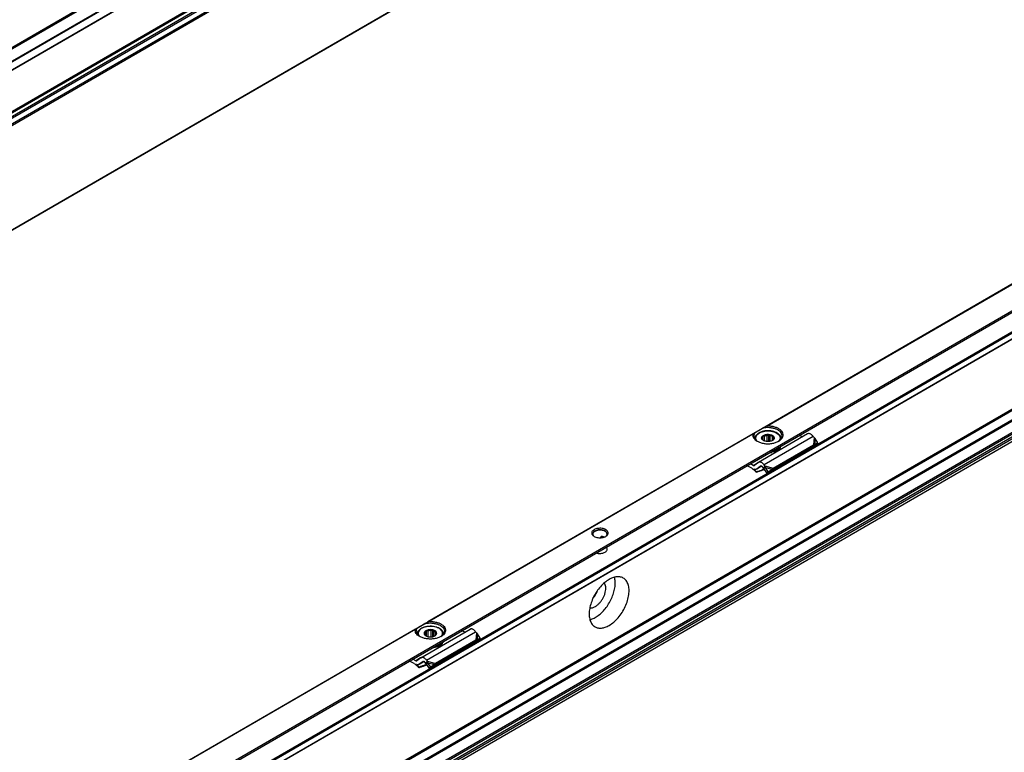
# Model space of a CAD drawing. Header units: millimetres. Extents: x -746 to 1006, y -92 to 517.
# Tile 25 of 59: x -210 to -134, y -29 to 27. Entities that reach past the tile are written whole.
import ezdxf

# ---------------------------------------------------------------- set-up
doc = ezdxf.new("R2010")
doc.units = ezdxf.units.MM

# ---------------------------------------------------------------- blocks, each defined once
blk = doc.blocks.new('REGLA_SV2-620-T__31', base_point=(-976.44, -160.07))
at = {"color": 7, "linetype": 'Continuous'}
for p, q in [((-471.57, 161.68), (-965.46, -124.18)), ((-453.78, 135.01), (-962.19, -159.25)), ((-675.3, 45.81), (-545.72, 120.81))]:
    blk.add_line(p, q, dxfattribs=at)
at = {"color": 3, "linetype": 'Continuous'}
for p, q in [((-471.61, 161.59), (-965.22, -124.1)), ((-455.86, 160.05), (-964.27, -134.21)), ((-964.08, -134.47), (-455.67, 159.79)), ((-962.34, -134.75), (-453.93, 159.51)), ((-962.15, -135.01), (-453.74, 159.25)), ((-463.05, 156.71), (-957.08, -129.22)), ((-463.4, 156.84), (-957.01, -128.85)), ((-453.74, 135.1), (-962.15, -159.15)), ((-675.24, 45.71), (-545.64, 120.72))]:
    blk.add_line(p, q, dxfattribs=at)
blk = doc.blocks.new('SOPORTE_SV2-T__32', base_point=(-984.07, -154.91))
at = {"color": 3, "linetype": 'Continuous'}
blk.add_line((-683.2, 44.46), (-541.78, 126.31), dxfattribs=at)
at = {"color": 7, "linetype": 'Continuous'}
blk.add_line((-685.32, 42.85), (-546.12, 123.43), dxfattribs=at)
blk = doc.blocks.new('REGLA_SV2-620-T__34', base_point=(-984.07, -179.83))
for name, p in [('SOPORTE_SV2-T__32', (-984.07, -154.91)), ('REGLA_SV2-620-T__31', (-976.44, -160.07))]:
    blk.add_blockref(name, p)
blk = doc.blocks.new('Iso3', base_point=(-912.3, -115.5))
blk.add_blockref('REGLA_SV2-620-T__34', (-984.07, -179.83))
blk = doc.blocks.new('SOPORTE_SV2-T__53', base_point=(-754.21, -216))
at = {"color": 7, "linetype": 'Continuous'}
for p, q in [((-241.52, 112.16), (-754.17, -184.55)), ((-747.05, -187), (-236.44, 108.53)), ((-736.58, -187.02), (-245.14, 97.41)), ((-244.04, 74.35), (-735.48, -210.08)), ((-459.35, -15.28), (-459.35, -15.35)), ((-447.22, -14.19), (-458.54, -20.74)), ((-457.63, -15.49), (-457.63, -15.35)), ((-457.54, -15.57), (-457.54, -14.94)), ((-457.49, -15.62), (-457.49, -14.61)), ((-457.15, -15.82), (-457.15, -14.65)), ((-456.49, -15.95), (-456.49, -14.49)), ((-456.15, -15.95), (-456.15, -14.3)), ((-455.86, -15.91), (-455.86, -14.54)), ((-455.3, -15.7), (-455.3, -14.8)), ((-455.06, -15.35), (-455.06, -15.14)), ((-453.35, -15.28), (-453.35, -15.35)), ((-448.41, -14.88), (-449.08, -14.54)), ((-445.72, -15.02), (-445.92, -14.76)), ((-444.84, -16.27), (-445.46, -15.25)), ((-455.54, -22.57), (-446.23, -17.18)), ((-455.18, -22.08), (-445.86, -16.69)), ((-446.19, -17.13), (-446.23, -17.18)), ((-446.08, -16.98), (-446.19, -17.13)), ((-446.09, -17.02), (-445.44, -16.67)), ((-445.86, -16.69), (-446.08, -16.98)), ((-445.94, -16.9), (-445.99, -16.94)), ((-445.58, -16.66), (-445.94, -16.9)), ((-445.58, -16.66), (-444.84, -16.27)), ((-444.84, -16.27), (-445.44, -16.67)), ((-455.45, -18.28), (-455.45, -18.45)), ((-454.98, -18.18), (-454.98, -18.34)), ((-460.09, -22.06), (-461.15, -21.53)), ((-459.72, -21.43), (-460.39, -21.09)), ((-458.58, -20.77), (-459.48, -21.43)), ((-457.81, -21.62), (-458.99, -22.31)), ((-458.05, -21.62), (-458.94, -22.28)), ((-457.09, -22.4), (-457.75, -22.61)), ((-457.7, -22.49), (-457.73, -22.56)), ((-457.7, -22.49), (-457.15, -22.32)), ((-457.4, -22.05), (-457.6, -21.8)), ((-457.25, -21.86), (-457.4, -22.05)), ((-457.13, -22.04), (-457.26, -22.14)), ((-456.62, -23.14), (-457.26, -22.14)), ((-457.03, -21.57), (-457.25, -21.86)), ((-457.03, -21.57), (-457.24, -21.31)), ((-456.92, -21.89), (-457.13, -22.04)), ((-456.28, -22.89), (-456.92, -21.89)), ((-456.62, -23.14), (-455.7, -22.57)), ((-456.28, -22.89), (-455.36, -22.32)), ((-455.36, -22.32), (-455.7, -22.57)), ((-455.4, -22.37), (-455.54, -22.57)), ((-455.18, -22.08), (-455.4, -22.37)), ((-458.95, -22.9), (-459, -23.02)), ((-456.28, -22.89), (-456.62, -23.14)), ((-494.84, -38.13), (-494.84, -37.97)), ((-494.67, -38.11), (-494.3, -37.9)), ((-537.13, -60.3), (-537.13, -60.37)), ((-536.32, -65.76), (-525, -59.21)), ((-535.42, -60.44), (-535.42, -60.18)), ((-535.15, -60.72), (-535.15, -59.8)), ((-535.01, -60.8), (-535.01, -59.48)), ((-534.65, -60.92), (-534.65, -59.57)), ((-533.94, -60.97), (-533.94, -59.52)), ((-533.58, -60.92), (-533.58, -59.37)), ((-533.36, -60.85), (-533.36, -59.65)), ((-532.92, -60.54), (-532.92, -59.98)), ((-531.13, -60.3), (-531.13, -60.37)), ((-526.19, -59.9), (-526.86, -59.56)), ((-523.5, -60.04), (-523.7, -59.78)), ((-522.62, -61.29), (-523.24, -60.27)), ((-524.01, -62.2), (-533.33, -67.59)), ((-523.65, -61.71), (-532.96, -67.1)), ((-531.45, -62.43), (-531.45, -62.6)), ((-531.27, -62.17), (-531.27, -62.33)), ((-523.98, -62.15), (-524.01, -62.2)), ((-523.86, -62), (-523.98, -62.15)), ((-523.22, -61.69), (-523.88, -62.04)), ((-523.65, -61.71), (-523.86, -62)), ((-523.72, -61.92), (-523.77, -61.95)), ((-523.36, -61.68), (-523.72, -61.92)), ((-522.62, -61.29), (-523.36, -61.68)), ((-522.62, -61.29), (-523.22, -61.69)), ((-536.36, -65.79), (-537.26, -66.45)), ((-537.87, -67.08), (-538.93, -66.55)), ((-537.5, -66.45), (-538.17, -66.11)), ((-536.73, -67.92), (-536.78, -68.04)), ((-536.77, -67.32), (-535.59, -66.64)), ((-535.83, -66.63), (-536.73, -67.29)), ((-535.53, -67.63), (-534.88, -67.42)), ((-535.51, -67.58), (-535.48, -67.51)), ((-534.93, -67.33), (-535.48, -67.51)), ((-535.18, -67.07), (-535.38, -66.81)), ((-535.18, -67.07), (-535.03, -66.88)), ((-535.04, -67.16), (-534.91, -67.06)), ((-534.4, -68.16), (-535.04, -67.16)), ((-535.03, -66.88), (-534.81, -66.59)), ((-534.81, -66.59), (-535.02, -66.33)), ((-534.91, -67.06), (-534.71, -66.91)), ((-534.06, -67.91), (-534.71, -66.91)), ((-533.48, -67.59), (-534.4, -68.16)), ((-534.06, -67.91), (-534.4, -68.16)), ((-533.14, -67.34), (-534.06, -67.91)), ((-533.14, -67.34), (-533.48, -67.59)), ((-533.18, -67.39), (-533.33, -67.59)), ((-532.96, -67.1), (-533.18, -67.39))]:
    blk.add_line(p, q, dxfattribs=at)
at = {"color": 3, "linetype": 'Continuous'}
for p, q in [((-747.25, -186.72), (-236.44, 108.92)), ((-736.68, -185.38), (-245.24, 99.05)), ((-736.54, -185.62), (-245.1, 98.81)), ((-736.54, -186.93), (-245.1, 97.5)), ((-245.24, 78.67), (-736.68, -205.77)), ((-245.1, 78.42), (-736.54, -206.01)), ((-245.1, 75.82), (-736.54, -208.61)), ((-244.89, 75.56), (-736.33, -208.87)), ((-243.79, 75.54), (-735.23, -208.89)), ((-243.6, 75.22), (-735.03, -209.22)), ((-244.01, 74.38), (-735.45, -210.05)), ((-456.93, -12.51), (-318.32, 67.71)), ((-456.63, -12.41), (-318.41, 67.59)), ((-360.01, 14.37), (-625.02, -139.02)), ((-360.49, 14.42), (-624.72, -138.51)), ((-459.74, -14.14), (-534.71, -57.53)), ((-459.83, -14.26), (-534.41, -57.43)), ((-445.92, -14.76), (-457.24, -21.31)), ((-445.72, -15.02), (-445.86, -16.69)), ((-445.46, -15.25), (-445.58, -16.66)), ((-459.72, -21.43), (-458.58, -20.77)), ((-457.81, -21.62), (-458.94, -22.28)), ((-458.05, -21.62), (-458.02, -21.6)), ((-457.73, -22.56), (-457.75, -22.61)), ((-457.21, -22.21), (-457.7, -22.49)), ((-457.03, -21.57), (-455.18, -22.08)), ((-456.92, -21.89), (-455.36, -22.32)), ((-494.61, -37.83), (-494.84, -37.97)), ((-537.52, -59.16), (-676.13, -139.38)), ((-537.62, -59.28), (-675.83, -139.28)), ((-535.02, -66.33), (-523.7, -59.78)), ((-523.5, -60.04), (-523.65, -61.71)), ((-523.24, -60.27), (-523.36, -61.68)), ((-536.37, -65.79), (-537.5, -66.45)), ((-536.73, -67.29), (-535.59, -66.64)), ((-535.8, -66.61), (-535.83, -66.63)), ((-535.53, -67.63), (-535.51, -67.58)), ((-535.48, -67.51), (-535, -67.23)), ((-534.81, -66.59), (-532.96, -67.1)), ((-534.71, -66.91), (-533.14, -67.34))]:
    blk.add_line(p, q, dxfattribs=at)
at = {"color": 7, "linetype": 'Continuous'}
for points, knots in [([(-459.35, -13.91), (-459.29, -13.88), (-459.15, -13.8), (-458.91, -13.66), (-458.63, -13.5), (-458.31, -13.31), (-457.96, -13.11), (-457.71, -12.96), (-457.58, -12.89)], [0, 0, 0, 0, 0.21784, 0.49188, 0.81738, 1.188711, 1.599453, 2.042502, 2.042502, 2.042502, 2.042502]), ([(-453.35, -15.28), (-453.35, -15.23), (-453.35, -15.14), (-453.38, -15), (-453.42, -14.86), (-453.48, -14.72), (-453.57, -14.58), (-453.67, -14.44), (-453.81, -14.3), (-454.05, -14.09), (-454.44, -13.85), (-455, -13.63), (-455.65, -13.49), (-456.35, -13.45), (-457.04, -13.49), (-457.6, -13.62), (-458.01, -13.76), (-458.28, -13.88), (-458.51, -14.01), (-458.7, -14.14), (-458.87, -14.29), (-459.01, -14.43), (-459.12, -14.58), (-459.21, -14.73), (-459.27, -14.86), (-459.31, -15), (-459.34, -15.14), (-459.34, -15.23), (-459.35, -15.28)], [0, 0, 0, 0, 0.150744, 0.28217, 0.428948, 0.580599, 0.73552, 0.919993, 1.104137, 1.329112, 1.86924, 2.459107, 3.13956, 3.844575, 4.549589, 5.230043, 5.549685, 5.856408, 6.09327, 6.361218, 6.554999, 6.770333, 6.954806, 7.109727, 7.270732, 7.408155, 7.539581, 7.690325, 7.690325, 7.690325, 7.690325]), ([(-456.93, -12.51), (-456.98, -12.54), (-457.09, -12.61), (-457.26, -12.7), (-457.42, -12.8), (-457.53, -12.86), (-457.58, -12.89)], [0, 0, 0, 0, 0.1947788, 0.3830345, 0.5738632, 0.7596897, 0.7596897, 0.7596897, 0.7596897]), ([(-453.1, -14.63), (-453.12, -14.47), (-453.16, -14.14), (-453.48, -13.71), (-453.95, -13.33), (-454.55, -13.04), (-455.26, -12.84), (-456.02, -12.74), (-456.81, -12.74), (-457.33, -12.84), (-457.58, -12.89)], [0, 0, 0, 0, 0.466803, 0.982486, 1.574651, 2.247055, 2.986259, 3.768129, 4.562817, 5.338886, 5.338886, 5.338886, 5.338886]), ([(-456.63, -12.41), (-456.64, -12.41), (-456.67, -12.41), (-456.7, -12.42), (-456.74, -12.43), (-456.8, -12.45), (-456.86, -12.47), (-456.9, -12.5), (-456.93, -12.51)], [0, 0, 0, 0, 0.0344775, 0.0795391, 0.1149786, 0.1588518, 0.2459397, 0.3164494, 0.3164494, 0.3164494, 0.3164494]), ([(-453.88, -15.86), (-453.7, -15.74), (-453.35, -15.52), (-452.98, -15.06), (-452.81, -14.55), (-452.88, -14.02), (-453.16, -13.54), (-453.62, -13.12), (-454.24, -12.78), (-454.97, -12.54), (-455.78, -12.4), (-456.34, -12.41), (-456.63, -12.41)], [0, 0, 0, 0, 0.654342, 1.224137, 1.732643, 2.227964, 2.764666, 3.378442, 4.0789, 4.855555, 5.685062, 6.536808, 6.536808, 6.536808, 6.536808]), ([(-459.83, -14.26), (-459.84, -14.41), (-459.85, -14.72), (-459.64, -15.16), (-459.29, -15.56), (-458.98, -15.76), (-458.81, -15.86)], [0, 0, 0, 0, 0.44015, 0.904989, 1.424584, 2.012291, 2.012291, 2.012291, 2.012291]), ([(-459.74, -14.14), (-459.75, -14.15), (-459.77, -14.16), (-459.8, -14.18), (-459.81, -14.2), (-459.82, -14.22), (-459.83, -14.24), (-459.83, -14.25), (-459.83, -14.26)], [0, 0, 0, 0, 0.0466591, 0.0792523, 0.0982794, 0.119041, 0.1390773, 0.1621412, 0.1621412, 0.1621412, 0.1621412]), ([(-459.35, -13.91), (-459.39, -13.93), (-459.45, -13.97), (-459.55, -14.03), (-459.65, -14.09), (-459.71, -14.12), (-459.74, -14.14)], [0, 0, 0, 0, 0.1203745, 0.235563, 0.3435008, 0.4474869, 0.4474869, 0.4474869, 0.4474869]), ([(-459.35, -13.91), (-459.42, -14.03), (-459.56, -14.25), (-459.58, -14.51), (-459.6, -14.63)], [0, 0, 0, 0, 0.3959861, 0.7662165, 0.7662165, 0.7662165, 0.7662165]), ([(-459.6, -14.63), (-459.58, -14.75), (-459.56, -15), (-459.37, -15.34), (-459.09, -15.66), (-458.85, -15.83), (-458.72, -15.91)], [0, 0, 0, 0, 0.35601, 0.735085, 1.153705, 1.619508, 1.619508, 1.619508, 1.619508]), ([(-458.81, -15.86), (-458.57, -15.98), (-458.08, -16.22), (-457.24, -16.41), (-456.35, -16.48), (-455.45, -16.41), (-454.61, -16.22), (-454.12, -15.98), (-453.88, -15.86)], [0, 0, 0, 0, 0.790454, 1.654841, 2.55911, 3.463379, 4.327766, 5.11822, 5.11822, 5.11822, 5.11822]), ([(-457.37, -15.72), (-457.44, -15.67), (-457.58, -15.58), (-457.73, -15.39), (-457.81, -15.18), (-457.79, -14.97), (-457.68, -14.77), (-457.56, -14.66), (-457.5, -14.61)], [0, 0, 0, 0, 0.266969, 0.499966, 0.707901, 0.909447, 1.126313, 1.37333, 1.37333, 1.37333, 1.37333]), ([(-457.68, -15.44), (-457.68, -15.44), (-457.67, -15.42), (-457.66, -15.4), (-457.64, -15.38), (-457.64, -15.36), (-457.63, -15.35)], [0, 0, 0, 0, 0.020855, 0.0441775, 0.0727875, 0.1049394, 0.1049394, 0.1049394, 0.1049394]), ([(-457.39, -15.69), (-457.42, -15.67), (-457.47, -15.63), (-457.54, -15.57), (-457.61, -15.51), (-457.66, -15.46), (-457.68, -15.44)], [0, 0, 0, 0, 0.0912877, 0.1877075, 0.2808739, 0.3793, 0.3793, 0.3793, 0.3793]), ([(-457.65, -15.24), (-457.64, -15.19), (-457.63, -15.08), (-457.57, -14.99), (-457.54, -14.94)], [0, 0, 0, 0, 0.1571311, 0.3264228, 0.3264228, 0.3264228, 0.3264228]), ([(-457.63, -15.35), (-457.64, -15.33), (-457.64, -15.3), (-457.65, -15.26), (-457.65, -15.24)], [0, 0, 0, 0, 0.0541749, 0.1078159, 0.1078159, 0.1078159, 0.1078159]), ([(-457.54, -14.94), (-457.53, -14.91), (-457.52, -14.86), (-457.51, -14.78), (-457.5, -14.7), (-457.49, -14.64), (-457.49, -14.61)], [0, 0, 0, 0, 0.0765587, 0.1596244, 0.2416197, 0.3297372, 0.3297372, 0.3297372, 0.3297372]), ([(-457.5, -14.61), (-457.41, -14.55), (-457.21, -14.43), (-456.87, -14.33), (-456.49, -14.27), (-456.1, -14.28), (-455.73, -14.35), (-455.4, -14.47), (-455.13, -14.64), (-454.95, -14.85), (-454.88, -15.09), (-454.93, -15.34), (-455.08, -15.56), (-455.24, -15.66), (-455.32, -15.72)], [0, 0, 0, 0, 0.323162, 0.68559, 1.073338, 1.468156, 1.850703, 2.203563, 2.5146, 2.781313, 3.016137, 3.247277, 3.505123, 3.805981, 3.805981, 3.805981, 3.805981]), ([(-457.49, -14.61), (-457.46, -14.62), (-457.4, -14.63), (-457.32, -14.64), (-457.23, -14.65), (-457.18, -14.65), (-457.15, -14.65)], [0, 0, 0, 0, 0.0854141, 0.1678268, 0.2551165, 0.3400891, 0.3400891, 0.3400891, 0.3400891]), ([(-457.31, -15.75), (-457.33, -15.74), (-457.35, -15.72), (-457.38, -15.7), (-457.39, -15.69)], [0, 0, 0, 0, 0.051152, 0.100932, 0.100932, 0.100932, 0.100932]), ([(-455.32, -15.72), (-455.42, -15.76), (-455.63, -15.86), (-455.98, -15.94), (-456.35, -15.97), (-456.71, -15.94), (-457.06, -15.86), (-457.27, -15.76), (-457.37, -15.72)], [0, 0, 0, 0, 0.327474, 0.685577, 1.060203, 1.434829, 1.792932, 2.120405, 2.120405, 2.120405, 2.120405]), ([(-457.15, -14.65), (-457.05, -14.61), (-456.83, -14.53), (-456.61, -14.51), (-456.49, -14.49)], [0, 0, 0, 0, 0.3288441, 0.6820628, 0.6820628, 0.6820628, 0.6820628]), ([(-456.49, -14.49), (-456.46, -14.48), (-456.4, -14.45), (-456.32, -14.4), (-456.23, -14.35), (-456.18, -14.32), (-456.15, -14.3)], [0, 0, 0, 0, 0.0951655, 0.1948316, 0.2905211, 0.3910209, 0.3910209, 0.3910209, 0.3910209]), ([(-456.15, -14.3), (-456.13, -14.32), (-456.08, -14.36), (-456.01, -14.43), (-455.94, -14.49), (-455.89, -14.53), (-455.86, -14.54)], [0, 0, 0, 0, 0.0985006, 0.1917338, 0.2880791, 0.3793, 0.3793, 0.3793, 0.3793]), ([(-455.86, -14.54), (-455.76, -14.57), (-455.55, -14.63), (-455.38, -14.74), (-455.3, -14.8)], [0, 0, 0, 0, 0.3295971, 0.6222375, 0.6222375, 0.6222375, 0.6222375]), ([(-455.2, -15.64), (-455.22, -15.65), (-455.25, -15.67), (-455.29, -15.69), (-455.33, -15.71), (-455.34, -15.73), (-455.35, -15.73)], [0, 0, 0, 0, 0.0560233, 0.110517, 0.1433848, 0.1757255, 0.1757255, 0.1757255, 0.1757255]), ([(-455.3, -14.8), (-455.27, -14.8), (-455.22, -14.81), (-455.15, -14.81), (-455.08, -14.81), (-455.03, -14.81), (-455.01, -14.81)], [0, 0, 0, 0, 0.0732353, 0.1477483, 0.2173539, 0.2890485, 0.2890485, 0.2890485, 0.2890485]), ([(-455.16, -15.54), (-455.16, -15.55), (-455.17, -15.57), (-455.18, -15.6), (-455.19, -15.62), (-455.2, -15.63), (-455.2, -15.64)], [0, 0, 0, 0, 0.0321402, 0.0607412, 0.0840751, 0.1049394, 0.1049394, 0.1049394, 0.1049394]), ([(-455.05, -15.24), (-455.05, -15.29), (-455.06, -15.4), (-455.12, -15.5), (-455.16, -15.54)], [0, 0, 0, 0, 0.1571311, 0.3264228, 0.3264228, 0.3264228, 0.3264228]), ([(-455.01, -14.81), (-455.01, -14.84), (-455.02, -14.89), (-455.03, -14.98), (-455.05, -15.06), (-455.05, -15.11), (-455.06, -15.14)], [0, 0, 0, 0, 0.0879914, 0.1698783, 0.2530704, 0.3297372, 0.3297372, 0.3297372, 0.3297372]), ([(-455.06, -15.14), (-455.06, -15.15), (-455.05, -15.19), (-455.05, -15.22), (-455.05, -15.24)], [0, 0, 0, 0, 0.0541749, 0.1078159, 0.1078159, 0.1078159, 0.1078159]), ([(-453.97, -15.91), (-453.84, -15.83), (-453.6, -15.66), (-453.32, -15.34), (-453.13, -15), (-453.11, -14.75), (-453.1, -14.63)], [0, 0, 0, 0, 0.465803, 0.884422, 1.263498, 1.619508, 1.619508, 1.619508, 1.619508]), ([(-445.92, -14.76), (-445.99, -14.68), (-446.12, -14.52), (-446.35, -14.33), (-446.59, -14.2), (-446.82, -14.12), (-447.04, -14.11), (-447.16, -14.17), (-447.22, -14.19)], [0, 0, 0, 0, 0.318961, 0.616971, 0.88702, 1.126112, 1.337253, 1.531194, 1.531194, 1.531194, 1.531194]), ([(-445.46, -15.25), (-445.48, -15.23), (-445.52, -15.19), (-445.58, -15.13), (-445.65, -15.08), (-445.69, -15.04), (-445.72, -15.02)], [0, 0, 0, 0, 0.0895884, 0.1740072, 0.2572923, 0.3493827, 0.3493827, 0.3493827, 0.3493827]), ([(-455.21, -18.11), (-455.22, -18.12), (-455.24, -18.12), (-455.26, -18.12), (-455.27, -18.13)], [0, 0, 0, 0, 0.03050122, 0.06108402, 0.06108402, 0.06108402, 0.06108402]), ([(-453.54, -17.13), (-453.63, -17.24), (-453.82, -17.47), (-454.21, -17.74), (-454.68, -17.97), (-455.03, -18.06), (-455.21, -18.11)], [0, 0, 0, 0, 0.419388, 0.890235, 1.411843, 1.976413, 1.976413, 1.976413, 1.976413]), ([(-454.98, -18.18), (-454.99, -18.17), (-455.01, -18.15), (-455.05, -18.12), (-455.09, -18.11), (-455.13, -18.1), (-455.14, -18.1)], [0, 0, 0, 0, 0.0384222, 0.0817, 0.1294604, 0.180702, 0.180702, 0.180702, 0.180702]), ([(-454.98, -18.34), (-454.78, -18.27), (-454.4, -18.14), (-453.91, -17.83), (-453.54, -17.47), (-453.43, -17.17), (-453.37, -17.03)], [0, 0, 0, 0, 0.641245, 1.215663, 1.718015, 2.160758, 2.160758, 2.160758, 2.160758]), ([(-454.98, -18.18), (-454.8, -18.12), (-454.46, -18), (-454.02, -17.74), (-453.66, -17.44), (-453.51, -17.19), (-453.44, -17.07)], [0, 0, 0, 0, 0.56497, 1.079819, 1.539194, 1.947249, 1.947249, 1.947249, 1.947249]), ([(-445.99, -16.94), (-446.01, -16.95), (-446.04, -16.98), (-446.1, -17.02), (-446.15, -17.07), (-446.18, -17.11), (-446.19, -17.13)], [0, 0, 0, 0, 0.0725893, 0.1438649, 0.2153267, 0.2850894, 0.2850894, 0.2850894, 0.2850894]), ([(-445.86, -16.69), (-445.84, -16.69), (-445.79, -16.68), (-445.72, -16.67), (-445.65, -16.66), (-445.6, -16.66), (-445.58, -16.66)], [0, 0, 0, 0, 0.0787847, 0.1486466, 0.2185683, 0.2863987, 0.2863987, 0.2863987, 0.2863987]), ([(-455.93, -18.51), (-455.85, -18.5), (-455.69, -18.49), (-455.53, -18.46), (-455.45, -18.45)], [0, 0, 0, 0, 0.2478533, 0.4926849, 0.4926849, 0.4926849, 0.4926849]), ([(-455.58, -18.31), (-455.56, -18.3), (-455.51, -18.3), (-455.47, -18.29), (-455.45, -18.28)], [0, 0, 0, 0, 0.0692133, 0.138122, 0.138122, 0.138122, 0.138122]), ([(-455.46, -18.24), (-455.46, -18.25), (-455.46, -18.26), (-455.45, -18.28), (-455.45, -18.28)], [0, 0, 0, 0, 0.02444959, 0.05025209, 0.05025209, 0.05025209, 0.05025209]), ([(-454.98, -18.34), (-455, -18.32), (-455.04, -18.28), (-455.13, -18.26), (-455.22, -18.25), (-455.31, -18.26), (-455.4, -18.29), (-455.43, -18.33), (-455.45, -18.35)], [0, 0, 0, 0, 0.0735367, 0.1621451, 0.2593074, 0.3554137, 0.4412023, 0.5113348, 0.5113348, 0.5113348, 0.5113348]), ([(-460.09, -22.06), (-459.9, -22.21), (-459.52, -22.51), (-459.18, -22.85), (-459, -23.02)], [0, 0, 0, 0, 0.715526, 1.456391, 1.456391, 1.456391, 1.456391]), ([(-459.72, -21.43), (-459.68, -21.45), (-459.6, -21.48), (-459.53, -21.45), (-459.49, -21.44)], [0, 0, 0, 0, 0.1279345, 0.2345827, 0.2345827, 0.2345827, 0.2345827]), ([(-458.99, -22.31), (-459.03, -22.33), (-459.12, -22.37), (-459.26, -22.38), (-459.42, -22.37), (-459.52, -22.33), (-459.57, -22.31)], [0, 0, 0, 0, 0.1366038, 0.2796085, 0.4340577, 0.602995, 0.602995, 0.602995, 0.602995]), ([(-458.95, -22.9), (-459.05, -22.8), (-459.26, -22.6), (-459.47, -22.41), (-459.57, -22.31)], [0, 0, 0, 0, 0.4316811, 0.8556339, 0.8556339, 0.8556339, 0.8556339]), ([(-459.49, -21.44), (-459.49, -21.44), (-459.48, -21.44), (-459.48, -21.43), (-459.48, -21.43)], [0, 0, 0, 0, 0.00929629, 0.01861192, 0.01861192, 0.01861192, 0.01861192]), ([(-457.75, -22.61), (-457.86, -22.65), (-458.06, -22.71), (-458.38, -22.82), (-458.69, -22.92), (-458.9, -22.99), (-459, -23.02)], [0, 0, 0, 0, 0.327854, 0.656243, 0.984689, 1.313673, 1.313673, 1.313673, 1.313673]), ([(-458.94, -22.28), (-458.95, -22.28), (-458.97, -22.29), (-458.98, -22.3), (-458.99, -22.31)], [0, 0, 0, 0, 0.02794691, 0.05583578, 0.05583578, 0.05583578, 0.05583578]), ([(-458.95, -22.9), (-458.85, -22.86), (-458.64, -22.8), (-458.32, -22.69), (-458.01, -22.59), (-457.8, -22.53), (-457.7, -22.49)], [0, 0, 0, 0, 0.329746, 0.658974, 0.988128, 1.316736, 1.316736, 1.316736, 1.316736]), ([(-458.54, -20.74), (-458.54, -20.74), (-458.56, -20.75), (-458.58, -20.76), (-458.58, -20.77)], [0, 0, 0, 0, 0.02788887, 0.05583578, 0.05583578, 0.05583578, 0.05583578]), ([(-457.24, -21.31), (-457.3, -21.23), (-457.44, -21.07), (-457.67, -20.88), (-457.9, -20.74), (-458.13, -20.67), (-458.35, -20.66), (-458.48, -20.71), (-458.54, -20.74)], [0, 0, 0, 0, 0.318961, 0.616971, 0.88702, 1.126112, 1.337253, 1.531194, 1.531194, 1.531194, 1.531194]), ([(-458.04, -21.61), (-458.04, -21.61), (-458.04, -21.61), (-458.05, -21.61), (-458.05, -21.62)], [0, 0, 0, 0, 0.00929629, 0.01861192, 0.01861192, 0.01861192, 0.01861192]), ([(-457.6, -21.8), (-457.64, -21.76), (-457.7, -21.68), (-457.82, -21.61), (-457.94, -21.57), (-458, -21.59), (-458.04, -21.61)], [0, 0, 0, 0, 0.1568648, 0.2952629, 0.4107357, 0.5088861, 0.5088861, 0.5088861, 0.5088861]), ([(-457.26, -22.14), (-457.27, -22.13), (-457.29, -22.12), (-457.33, -22.1), (-457.36, -22.08), (-457.39, -22.06), (-457.4, -22.05)], [0, 0, 0, 0, 0.0408745, 0.0819997, 0.1230501, 0.1643534, 0.1643534, 0.1643534, 0.1643534]), ([(-456.92, -21.89), (-456.93, -21.86), (-456.95, -21.81), (-456.97, -21.73), (-457, -21.65), (-457.02, -21.59), (-457.03, -21.57)], [0, 0, 0, 0, 0.0870644, 0.1713182, 0.2552987, 0.3377326, 0.3377326, 0.3377326, 0.3377326]), ([(-455.7, -22.57), (-455.68, -22.57), (-455.66, -22.57), (-455.62, -22.57), (-455.58, -22.57), (-455.56, -22.57), (-455.54, -22.57)], [0, 0, 0, 0, 0.0384606, 0.076677, 0.1145063, 0.152093, 0.152093, 0.152093, 0.152093]), ([(-455.36, -22.32), (-455.34, -22.3), (-455.31, -22.26), (-455.27, -22.2), (-455.22, -22.14), (-455.19, -22.1), (-455.18, -22.09)], [0, 0, 0, 0, 0.0782267, 0.1539657, 0.2272702, 0.2977257, 0.2977257, 0.2977257, 0.2977257]), ([(-455.18, -22.09), (-455.18, -22.09), (-455.18, -22.08), (-455.18, -22.08), (-455.18, -22.08)], [0, 0, 0, 0, 0.001710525, 0.003419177, 0.003419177, 0.003419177, 0.003419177]), ([(-493.72, -36.26), (-493.85, -36.2), (-494.12, -36.06), (-494.58, -35.96), (-495.06, -35.93), (-495.55, -35.96), (-496, -36.07), (-496.4, -36.24), (-496.71, -36.46), (-496.91, -36.74), (-496.98, -37.04), (-496.91, -37.35), (-496.7, -37.62), (-496.5, -37.75), (-496.4, -37.82)], [0, 0, 0, 0, 0.431098, 0.902937, 1.396732, 1.890447, 2.362057, 2.792814, 3.171045, 3.497161, 3.789201, 4.081646, 4.408752, 4.788148, 4.788148, 4.788148, 4.788148]), ([(-493.89, -36.57), (-494.02, -36.51), (-494.29, -36.38), (-494.74, -36.29), (-495.22, -36.28), (-495.68, -36.34), (-496.1, -36.48), (-496.43, -36.68), (-496.66, -36.94), (-496.69, -37.15), (-496.71, -37.24)], [0, 0, 0, 0, 0.423238, 0.888817, 1.372639, 1.847249, 2.286851, 2.672672, 2.999845, 3.28602, 3.28602, 3.28602, 3.28602]), ([(-493.72, -37.82), (-493.61, -37.75), (-493.42, -37.62), (-493.21, -37.35), (-493.14, -37.04), (-493.21, -36.73), (-493.41, -36.46), (-493.61, -36.33), (-493.72, -36.26)], [0, 0, 0, 0, 0.379809, 0.707216, 0.999947, 1.292408, 1.619154, 1.998185, 1.998185, 1.998185, 1.998185]), ([(-493.89, -36.65), (-494.02, -36.59), (-494.28, -36.46), (-494.73, -36.38), (-495.19, -36.36), (-495.65, -36.42), (-496.06, -36.55), (-496.39, -36.74), (-496.64, -36.99), (-496.69, -37.19), (-496.71, -37.28)], [0, 0, 0, 0, 0.414898, 0.870957, 1.345548, 1.812751, 2.247924, 2.632527, 2.960213, 3.24469, 3.24469, 3.24469, 3.24469]), ([(-496.71, -37.24), (-496.7, -37.3), (-496.69, -37.42), (-496.61, -37.59), (-496.48, -37.74), (-496.36, -37.83), (-496.3, -37.87)], [0, 0, 0, 0, 0.1721846, 0.3545772, 0.5546937, 0.7763357, 0.7763357, 0.7763357, 0.7763357]), ([(-496.4, -37.82), (-496.27, -37.88), (-496, -38.01), (-495.54, -38.11), (-495.06, -38.15), (-494.58, -38.11), (-494.12, -38.01), (-493.85, -37.88), (-493.72, -37.82)], [0, 0, 0, 0, 0.429104, 0.898342, 1.389231, 1.88012, 2.349359, 2.778462, 2.778462, 2.778462, 2.778462]), ([(-494.77, -37.86), (-494.77, -37.86), (-494.78, -37.87), (-494.8, -37.88), (-494.81, -37.89), (-494.82, -37.9), (-494.83, -37.92), (-494.83, -37.93), (-494.84, -37.95), (-494.84, -37.96), (-494.84, -37.97)], [0, 0, 0, 0, 0.017957, 0.0353517, 0.0543995, 0.0695201, 0.0849674, 0.1029631, 0.1194404, 0.1360739, 0.1360739, 0.1360739, 0.1360739]), ([(-494.61, -37.83), (-494.61, -37.83), (-494.63, -37.83), (-494.65, -37.83), (-494.67, -37.83), (-494.69, -37.83), (-494.71, -37.84), (-494.73, -37.84), (-494.75, -37.85), (-494.76, -37.86), (-494.77, -37.86)], [0, 0, 0, 0, 0.019971, 0.04349, 0.0667069, 0.0860878, 0.1088966, 0.1275289, 0.1499361, 0.1677847, 0.1677847, 0.1677847, 0.1677847]), ([(-494.08, -37.98), (-494.17, -37.95), (-494.33, -37.88), (-494.51, -37.85), (-494.61, -37.83)], [0, 0, 0, 0, 0.2647999, 0.5441685, 0.5441685, 0.5441685, 0.5441685]), ([(-493.41, -37.24), (-493.42, -37.18), (-493.43, -37.05), (-493.53, -36.86), (-493.69, -36.7), (-493.82, -36.61), (-493.89, -36.57)], [0, 0, 0, 0, 0.1889853, 0.3912473, 0.6159874, 0.8670823, 0.8670823, 0.8670823, 0.8670823]), ([(-493.41, -37.28), (-493.42, -37.22), (-493.44, -37.1), (-493.55, -36.93), (-493.7, -36.77), (-493.83, -36.69), (-493.89, -36.65)], [0, 0, 0, 0, 0.1799627, 0.3734753, 0.5876596, 0.8254097, 0.8254097, 0.8254097, 0.8254097]), ([(-493.82, -37.87), (-493.76, -37.83), (-493.64, -37.74), (-493.51, -37.59), (-493.43, -37.42), (-493.42, -37.3), (-493.41, -37.24)], [0, 0, 0, 0, 0.2216421, 0.4217585, 0.6041512, 0.7763357, 0.7763357, 0.7763357, 0.7763357]), ([(-495.87, -41.62), (-495.73, -41.66), (-495.46, -41.73), (-495.04, -41.75), (-494.62, -41.72), (-494.23, -41.63), (-493.89, -41.48), (-493.63, -41.29), (-493.45, -41.05), (-493.42, -40.87), (-493.41, -40.79)], [0, 0, 0, 0, 0.407949, 0.833928, 1.259177, 1.665034, 2.035674, 2.361307, 2.642378, 2.894213, 2.894213, 2.894213, 2.894213]), ([(-493.41, -40.79), (-493.42, -40.71), (-493.44, -40.53), (-493.56, -40.39), (-493.62, -40.32)], [0, 0, 0, 0, 0.2469056, 0.5215338, 0.5215338, 0.5215338, 0.5215338]), ([(-489.68, -47.4), (-489.95, -47.29), (-490.5, -47.05), (-491.47, -47.11), (-492.47, -47.44), (-493.5, -48.05), (-494.49, -48.89), (-495.41, -49.94), (-496.21, -51.13), (-496.85, -52.42), (-497.3, -53.74), (-497.54, -55.02), (-497.55, -56.21), (-497.34, -57.25), (-496.9, -58.12), (-496.42, -58.48), (-496.19, -58.65)], [0, 0, 0, 0, 0.849812, 1.77648, 2.827544, 4.015619, 5.326461, 6.728007, 8.177443, 9.626878, 11.028424, 12.339267, 13.527341, 14.578406, 15.505073, 16.354885, 16.354885, 16.354885, 16.354885]), ([(-497.37, -57.01), (-497.04, -56.9), (-496.35, -56.67), (-495.39, -56.03), (-494.46, -55.21), (-493.6, -54.21), (-492.85, -53.08), (-492.24, -51.86), (-491.8, -50.62), (-491.55, -49.4), (-491.48, -48.25), (-491.62, -47.54), (-491.69, -47.2)], [0, 0, 0, 0, 1.024641, 2.170184, 3.421083, 4.74877, 6.116739, 7.484707, 8.812394, 10.063293, 11.208837, 12.233477, 12.233477, 12.233477, 12.233477]), ([(-492.94, -58.33), (-492.57, -58.08), (-491.8, -57.57), (-490.81, -56.54), (-489.92, -55.35), (-489.2, -54.02), (-488.67, -52.64), (-488.37, -51.28), (-488.31, -50.01), (-488.51, -48.9), (-488.94, -47.97), (-489.44, -47.58), (-489.68, -47.4)], [0, 0, 0, 0, 1.318097, 2.753445, 4.260992, 5.786949, 7.275444, 8.674908, 9.945001, 11.065141, 12.045566, 12.938076, 12.938076, 12.938076, 12.938076]), ([(-496.12, -53.96), (-495.95, -53.84), (-495.59, -53.61), (-495.11, -53.14), (-494.68, -52.59), (-494.3, -51.98), (-494.01, -51.34), (-493.81, -50.68), (-493.71, -50.05), (-493.72, -49.47), (-493.82, -48.96), (-493.99, -48.68), (-494.07, -48.55)], [0, 0, 0, 0, 0.618698, 1.288889, 1.993984, 2.713894, 3.427158, 4.112923, 4.75299, 5.33414, 5.851049, 6.309948, 6.309948, 6.309948, 6.309948]), ([(-496.68, -52.11), (-496.56, -51.97), (-496.33, -51.69), (-496.04, -51.23), (-495.79, -50.75), (-495.66, -50.41), (-495.6, -50.24)], [0, 0, 0, 0, 0.53734, 1.084096, 1.630852, 2.168191, 2.168191, 2.168191, 2.168191]), ([(-497.39, -54.27), (-497.29, -54.28), (-497.09, -54.3), (-496.77, -54.24), (-496.44, -54.13), (-496.23, -54.02), (-496.12, -53.96)], [0, 0, 0, 0, 0.295083, 0.612823, 0.957014, 1.328849, 1.328849, 1.328849, 1.328849]), ([(-537.52, -59.16), (-537.49, -59.14), (-537.43, -59.1), (-537.33, -59.05), (-537.24, -58.99), (-537.17, -58.95), (-537.13, -58.93)], [0, 0, 0, 0, 0.1033462, 0.21148, 0.3272587, 0.4474869, 0.4474869, 0.4474869, 0.4474869]), ([(-537.38, -59.65), (-537.37, -59.52), (-537.34, -59.27), (-537.2, -59.05), (-537.13, -58.93)], [0, 0, 0, 0, 0.3702304, 0.7662165, 0.7662165, 0.7662165, 0.7662165]), ([(-535.36, -57.91), (-535.49, -57.98), (-535.74, -58.13), (-536.09, -58.33), (-536.41, -58.51), (-536.69, -58.68), (-536.93, -58.81), (-537.07, -58.9), (-537.13, -58.93)], [0, 0, 0, 0, 0.443049, 0.853791, 1.225123, 1.550622, 1.824662, 2.042502, 2.042502, 2.042502, 2.042502]), ([(-537.13, -60.3), (-537.13, -60.25), (-537.12, -60.16), (-537.09, -60.01), (-537.05, -59.88), (-536.99, -59.73), (-536.9, -59.6), (-536.79, -59.45), (-536.66, -59.31), (-536.49, -59.17), (-536.3, -59.03), (-536.06, -58.9), (-535.79, -58.78), (-535.5, -58.68), (-535.19, -58.59), (-534.91, -58.54), (-534.67, -58.51), (-534.49, -58.49), (-534.31, -58.48), (-533.95, -58.48), (-533.43, -58.51), (-532.78, -58.65), (-532.22, -58.87), (-531.78, -59.14), (-531.47, -59.43), (-531.29, -59.68), (-531.2, -59.88), (-531.16, -60.02), (-531.13, -60.16), (-531.13, -60.25), (-531.13, -60.3)], [0, 0, 0, 0, 0.150744, 0.28217, 0.440312, 0.580596, 0.746618, 0.919991, 1.135325, 1.329106, 1.575691, 1.833922, 2.140646, 2.460288, 2.75342, 3.123819, 3.311357, 3.481265, 3.663827, 3.846824, 4.551839, 5.232292, 5.822159, 6.362287, 6.752995, 7.109729, 7.270734, 7.408156, 7.539583, 7.690327, 7.690327, 7.690327, 7.690327]), ([(-535.36, -57.91), (-535.31, -57.88), (-535.2, -57.82), (-535.04, -57.72), (-534.87, -57.63), (-534.76, -57.56), (-534.71, -57.53)], [0, 0, 0, 0, 0.1862063, 0.3759003, 0.5657224, 0.7596897, 0.7596897, 0.7596897, 0.7596897]), ([(-535.36, -57.91), (-535.11, -57.86), (-534.59, -57.76), (-533.81, -57.76), (-533.04, -57.86), (-532.33, -58.06), (-531.73, -58.35), (-531.26, -58.72), (-530.94, -59.16), (-530.9, -59.49), (-530.88, -59.65)], [0, 0, 0, 0, 0.77607, 1.570758, 2.352628, 3.091832, 3.764236, 4.356401, 4.872083, 5.338886, 5.338886, 5.338886, 5.338886]), ([(-534.71, -57.53), (-534.7, -57.52), (-534.67, -57.51), (-534.64, -57.49), (-534.6, -57.48), (-534.56, -57.46), (-534.53, -57.45), (-534.49, -57.44), (-534.45, -57.43), (-534.42, -57.43), (-534.41, -57.43)], [0, 0, 0, 0, 0.0372579, 0.0787224, 0.1188714, 0.1575998, 0.2014735, 0.2369134, 0.2785218, 0.3164862, 0.3164862, 0.3164862, 0.3164862]), ([(-534.41, -57.43), (-534.13, -57.42), (-533.57, -57.42), (-532.75, -57.56), (-532.02, -57.8), (-531.41, -58.14), (-530.94, -58.56), (-530.66, -59.04), (-530.6, -59.57), (-530.77, -60.08), (-531.13, -60.54), (-531.48, -60.76), (-531.66, -60.88)], [0, 0, 0, 0, 0.851746, 1.681253, 2.457908, 3.158367, 3.772142, 4.308845, 4.804165, 5.312671, 5.882466, 6.536808, 6.536808, 6.536808, 6.536808]), ([(-496.19, -58.65), (-495.97, -58.75), (-495.49, -58.97), (-494.67, -58.97), (-493.79, -58.77), (-493.23, -58.48), (-492.94, -58.33)], [0, 0, 0, 0, 0.74359, 1.540201, 2.426444, 3.417586, 3.417586, 3.417586, 3.417586]), ([(-537.62, -59.28), (-537.61, -59.27), (-537.61, -59.26), (-537.6, -59.24), (-537.59, -59.22), (-537.58, -59.2), (-537.56, -59.18), (-537.53, -59.17), (-537.52, -59.16)], [0, 0, 0, 0, 0.023054, 0.0430829, 0.0626042, 0.0828723, 0.1154715, 0.1621417, 0.1621417, 0.1621417, 0.1621417]), ([(-536.59, -60.88), (-536.76, -60.78), (-537.07, -60.58), (-537.42, -60.18), (-537.63, -59.73), (-537.62, -59.43), (-537.62, -59.28)], [0, 0, 0, 0, 0.587707, 1.107302, 1.572141, 2.012291, 2.012291, 2.012291, 2.012291]), ([(-536.5, -60.93), (-536.63, -60.84), (-536.87, -60.68), (-537.15, -60.36), (-537.34, -60.01), (-537.37, -59.77), (-537.38, -59.65)], [0, 0, 0, 0, 0.465803, 0.884422, 1.263498, 1.619508, 1.619508, 1.619508, 1.619508]), ([(-531.66, -60.88), (-531.9, -61), (-532.4, -61.24), (-533.24, -61.42), (-534.13, -61.49), (-535.02, -61.42), (-535.86, -61.24), (-536.36, -61), (-536.59, -60.88)], [0, 0, 0, 0, 0.790454, 1.654841, 2.55911, 3.463379, 4.327766, 5.11822, 5.11822, 5.11822, 5.11822]), ([(-535.01, -59.47), (-535.11, -59.52), (-535.29, -59.62), (-535.5, -59.83), (-535.6, -60.08), (-535.56, -60.34), (-535.4, -60.57), (-535.24, -60.68), (-535.15, -60.73)], [0, 0, 0, 0, 0.334734, 0.62083, 0.868796, 1.108344, 1.374491, 1.686893, 1.686893, 1.686893, 1.686893]), ([(-535.42, -60.18), (-535.43, -60.19), (-535.45, -60.2), (-535.49, -60.23), (-535.52, -60.24), (-535.55, -60.25), (-535.56, -60.26)], [0, 0, 0, 0, 0.0434657, 0.085285, 0.122596, 0.1594624, 0.1594624, 0.1594624, 0.1594624]), ([(-535.56, -60.26), (-535.54, -60.28), (-535.5, -60.33), (-535.45, -60.4), (-535.39, -60.47), (-535.35, -60.52), (-535.33, -60.54)], [0, 0, 0, 0, 0.0948298, 0.1840258, 0.2754931, 0.3612844, 0.3612844, 0.3612844, 0.3612844]), ([(-535.15, -59.8), (-535.22, -59.85), (-535.34, -59.95), (-535.4, -60.11), (-535.42, -60.18)], [0, 0, 0, 0, 0.2557517, 0.4766224, 0.4766224, 0.4766224, 0.4766224]), ([(-535.33, -60.54), (-535.3, -60.58), (-535.23, -60.67), (-535.14, -60.73), (-535.09, -60.76)], [0, 0, 0, 0, 0.1569125, 0.3303762, 0.3303762, 0.3303762, 0.3303762]), ([(-535.01, -59.48), (-535.02, -59.51), (-535.04, -59.56), (-535.08, -59.65), (-535.11, -59.72), (-535.14, -59.77), (-535.15, -59.8)], [0, 0, 0, 0, 0.0905927, 0.1752399, 0.2614471, 0.3414499, 0.3414499, 0.3414499, 0.3414499]), ([(-535.15, -60.73), (-535.05, -60.78), (-534.84, -60.88), (-534.5, -60.96), (-534.13, -60.99), (-533.76, -60.96), (-533.41, -60.88), (-533.2, -60.78), (-533.11, -60.73)], [0, 0, 0, 0, 0.327474, 0.685577, 1.060203, 1.434829, 1.792932, 2.120405, 2.120405, 2.120405, 2.120405]), ([(-533.11, -60.73), (-533.01, -60.67), (-532.84, -60.56), (-532.68, -60.31), (-532.66, -60.03), (-532.8, -59.77), (-533.04, -59.56), (-533.37, -59.41), (-533.77, -59.31), (-534.2, -59.29), (-534.62, -59.33), (-534.88, -59.42), (-535.01, -59.47)], [0, 0, 0, 0, 0.32878, 0.606594, 0.858697, 1.127056, 1.442628, 1.812169, 2.224394, 2.657925, 3.087201, 3.487461, 3.487461, 3.487461, 3.487461]), ([(-534.65, -59.57), (-534.68, -59.57), (-534.74, -59.56), (-534.83, -59.54), (-534.92, -59.51), (-534.98, -59.49), (-535.01, -59.48)], [0, 0, 0, 0, 0.0922459, 0.1876177, 0.2781365, 0.3723515, 0.3723515, 0.3723515, 0.3723515]), ([(-533.94, -59.52), (-534.06, -59.51), (-534.3, -59.5), (-534.54, -59.55), (-534.65, -59.57)], [0, 0, 0, 0, 0.3605537, 0.7121617, 0.7121617, 0.7121617, 0.7121617]), ([(-533.58, -59.37), (-533.61, -59.38), (-533.67, -59.41), (-533.76, -59.45), (-533.85, -59.49), (-533.91, -59.51), (-533.94, -59.52)], [0, 0, 0, 0, 0.0994236, 0.1945246, 0.2941229, 0.3898454, 0.3898454, 0.3898454, 0.3898454]), ([(-533.36, -59.65), (-533.38, -59.63), (-533.42, -59.59), (-533.47, -59.52), (-533.53, -59.45), (-533.56, -59.4), (-533.58, -59.37)], [0, 0, 0, 0, 0.0858545, 0.1773933, 0.2665262, 0.3612844, 0.3612844, 0.3612844, 0.3612844]), ([(-532.92, -59.98), (-532.98, -59.92), (-533.1, -59.78), (-533.27, -59.7), (-533.36, -59.65)], [0, 0, 0, 0, 0.2547805, 0.5512749, 0.5512749, 0.5512749, 0.5512749]), ([(-533.15, -60.76), (-533.15, -60.76), (-533.14, -60.75), (-533.13, -60.75), (-533.12, -60.74), (-533.11, -60.73), (-533.11, -60.72)], [0, 0, 0, 0, 0.00580891, 0.01164761, 0.03216571, 0.05312302, 0.05312302, 0.05312302, 0.05312302]), ([(-533.11, -60.72), (-533.04, -60.67), (-532.91, -60.57), (-532.86, -60.41), (-532.84, -60.34)], [0, 0, 0, 0, 0.2557517, 0.4766224, 0.4766224, 0.4766224, 0.4766224]), ([(-532.7, -60.03), (-532.72, -60.03), (-532.75, -60.02), (-532.81, -60.01), (-532.86, -60), (-532.9, -59.99), (-532.92, -59.98)], [0, 0, 0, 0, 0.0559834, 0.1109123, 0.1702947, 0.22961, 0.22961, 0.22961, 0.22961]), ([(-532.84, -60.34), (-532.82, -60.32), (-532.8, -60.27), (-532.77, -60.19), (-532.73, -60.11), (-532.71, -60.06), (-532.7, -60.03)], [0, 0, 0, 0, 0.0799756, 0.1661514, 0.2508258, 0.3414499, 0.3414499, 0.3414499, 0.3414499]), ([(-530.88, -59.65), (-530.89, -59.77), (-530.91, -60.01), (-531.1, -60.36), (-531.38, -60.68), (-531.62, -60.84), (-531.75, -60.93)], [0, 0, 0, 0, 0.35601, 0.735085, 1.153705, 1.619508, 1.619508, 1.619508, 1.619508]), ([(-523.7, -59.78), (-523.77, -59.7), (-523.91, -59.54), (-524.13, -59.35), (-524.37, -59.21), (-524.6, -59.14), (-524.82, -59.13), (-524.94, -59.18), (-525, -59.21)], [0, 0, 0, 0, 0.318961, 0.616971, 0.88702, 1.126112, 1.337253, 1.531194, 1.531194, 1.531194, 1.531194]), ([(-523.24, -60.27), (-523.26, -60.25), (-523.3, -60.21), (-523.36, -60.15), (-523.43, -60.09), (-523.48, -60.06), (-523.5, -60.04)], [0, 0, 0, 0, 0.0866749, 0.1740073, 0.2572924, 0.3493828, 0.3493828, 0.3493828, 0.3493828]), ([(-531.45, -62.6), (-531.58, -62.72), (-531.86, -62.98), (-532.4, -63.25), (-533.03, -63.45), (-533.48, -63.5), (-533.72, -63.53)], [0, 0, 0, 0, 0.529903, 1.131598, 1.794648, 2.498901, 2.498901, 2.498901, 2.498901]), ([(-531.45, -62.43), (-531.56, -62.54), (-531.8, -62.77), (-532.26, -63.02), (-532.78, -63.22), (-533.17, -63.29), (-533.36, -63.33)], [0, 0, 0, 0, 0.460257, 0.975969, 1.541656, 2.14541, 2.14541, 2.14541, 2.14541]), ([(-533.05, -63.15), (-532.87, -63.1), (-532.51, -63.01), (-532.04, -62.78), (-531.64, -62.52), (-531.44, -62.29), (-531.35, -62.18)], [0, 0, 0, 0, 0.568402, 1.094967, 1.571299, 1.995831, 1.995831, 1.995831, 1.995831]), ([(-531.45, -62.43), (-531.47, -62.43), (-531.5, -62.42), (-531.52, -62.41), (-531.54, -62.4)], [0, 0, 0, 0, 0.04677307, 0.0897244, 0.0897244, 0.0897244, 0.0897244]), ([(-531.48, -62.34), (-531.47, -62.34), (-531.43, -62.33), (-531.38, -62.32), (-531.32, -62.32), (-531.28, -62.33), (-531.27, -62.33)], [0, 0, 0, 0, 0.0527366, 0.1081535, 0.1644527, 0.2197436, 0.2197436, 0.2197436, 0.2197436]), ([(-531.35, -62.18), (-531.35, -62.17), (-531.34, -62.16), (-531.33, -62.15), (-531.33, -62.15)], [0, 0, 0, 0, 0.02093833, 0.04175733, 0.04175733, 0.04175733, 0.04175733]), ([(-531.33, -62.16), (-531.32, -62.16), (-531.3, -62.16), (-531.28, -62.16), (-531.27, -62.17)], [0, 0, 0, 0, 0.03537578, 0.07007579, 0.07007579, 0.07007579, 0.07007579]), ([(-531.16, -62.05), (-531.17, -62.1), (-531.2, -62.19), (-531.24, -62.28), (-531.27, -62.33)], [0, 0, 0, 0, 0.1494895, 0.3038782, 0.3038782, 0.3038782, 0.3038782]), ([(-531.23, -62.09), (-531.23, -62.1), (-531.24, -62.13), (-531.26, -62.15), (-531.27, -62.17)], [0, 0, 0, 0, 0.0438163, 0.08811003, 0.08811003, 0.08811003, 0.08811003]), ([(-523.77, -61.95), (-523.79, -61.97), (-523.83, -62), (-523.88, -62.04), (-523.93, -62.09), (-523.96, -62.13), (-523.98, -62.15)], [0, 0, 0, 0, 0.0781942, 0.1438646, 0.2109584, 0.2850882, 0.2850882, 0.2850882, 0.2850882]), ([(-523.36, -61.68), (-523.38, -61.68), (-523.43, -61.68), (-523.5, -61.69), (-523.57, -61.7), (-523.62, -61.71), (-523.65, -61.71)], [0, 0, 0, 0, 0.064153, 0.1377521, 0.207614, 0.2863987, 0.2863987, 0.2863987, 0.2863987]), ([(-536.32, -65.76), (-536.33, -65.76), (-536.34, -65.77), (-536.36, -65.78), (-536.36, -65.79)], [0, 0, 0, 0, 0.02788887, 0.05583578, 0.05583578, 0.05583578, 0.05583578]), ([(-535.02, -66.33), (-535.09, -66.25), (-535.22, -66.09), (-535.45, -65.9), (-535.68, -65.76), (-535.91, -65.69), (-536.13, -65.68), (-536.26, -65.73), (-536.32, -65.76)], [0, 0, 0, 0, 0.318961, 0.616971, 0.88702, 1.126112, 1.337253, 1.531194, 1.531194, 1.531194, 1.531194]), ([(-537.87, -67.08), (-537.69, -67.22), (-537.31, -67.53), (-536.96, -67.87), (-536.78, -68.04)], [0, 0, 0, 0, 0.715526, 1.456391, 1.456391, 1.456391, 1.456391]), ([(-537.5, -66.45), (-537.46, -66.46), (-537.39, -66.5), (-537.31, -66.47), (-537.27, -66.46)], [0, 0, 0, 0, 0.1279345, 0.2345827, 0.2345827, 0.2345827, 0.2345827]), ([(-536.77, -67.32), (-536.81, -67.34), (-536.9, -67.38), (-537.04, -67.4), (-537.2, -67.38), (-537.3, -67.35), (-537.36, -67.33)], [0, 0, 0, 0, 0.1366038, 0.2796085, 0.4340577, 0.602995, 0.602995, 0.602995, 0.602995]), ([(-536.73, -67.92), (-536.83, -67.81), (-537.04, -67.61), (-537.25, -67.42), (-537.36, -67.33)], [0, 0, 0, 0, 0.4316811, 0.8556339, 0.8556339, 0.8556339, 0.8556339]), ([(-537.27, -66.46), (-537.27, -66.46), (-537.27, -66.45), (-537.26, -66.45), (-537.26, -66.45)], [0, 0, 0, 0, 0.00929629, 0.01861192, 0.01861192, 0.01861192, 0.01861192]), ([(-536.78, -68.04), (-536.68, -68.01), (-536.47, -67.94), (-536.16, -67.83), (-535.85, -67.73), (-535.64, -67.66), (-535.53, -67.63)], [0, 0, 0, 0, 0.328985, 0.657431, 0.985805, 1.313673, 1.313673, 1.313673, 1.313673]), ([(-536.73, -67.29), (-536.73, -67.3), (-536.75, -67.31), (-536.76, -67.32), (-536.77, -67.32)], [0, 0, 0, 0, 0.02794691, 0.05583578, 0.05583578, 0.05583578, 0.05583578]), ([(-535.48, -67.51), (-535.58, -67.54), (-535.79, -67.61), (-536.11, -67.71), (-536.42, -67.81), (-536.63, -67.88), (-536.73, -67.92)], [0, 0, 0, 0, 0.328608, 0.657763, 0.986991, 1.316736, 1.316736, 1.316736, 1.316736]), ([(-535.82, -66.62), (-535.82, -66.62), (-535.83, -66.63), (-535.83, -66.63), (-535.83, -66.63)], [0, 0, 0, 0, 0.00929629, 0.01861192, 0.01861192, 0.01861192, 0.01861192]), ([(-535.38, -66.81), (-535.42, -66.77), (-535.48, -66.7), (-535.6, -66.62), (-535.72, -66.59), (-535.79, -66.61), (-535.82, -66.62)], [0, 0, 0, 0, 0.1568648, 0.2952629, 0.4107357, 0.5088861, 0.5088861, 0.5088861, 0.5088861]), ([(-535.04, -67.16), (-535.05, -67.15), (-535.08, -67.14), (-535.11, -67.12), (-535.15, -67.09), (-535.17, -67.08), (-535.18, -67.07)], [0, 0, 0, 0, 0.0408745, 0.0819997, 0.1230501, 0.1643534, 0.1643534, 0.1643534, 0.1643534]), ([(-534.71, -66.91), (-534.71, -66.88), (-534.73, -66.82), (-534.76, -66.74), (-534.78, -66.66), (-534.8, -66.61), (-534.81, -66.59)], [0, 0, 0, 0, 0.0858164, 0.1713182, 0.2552987, 0.3377326, 0.3377326, 0.3377326, 0.3377326]), ([(-533.33, -67.59), (-533.34, -67.59), (-533.36, -67.59), (-533.4, -67.59), (-533.44, -67.59), (-533.46, -67.59), (-533.48, -67.59)], [0, 0, 0, 0, 0.0375867, 0.075416, 0.1136324, 0.152093, 0.152093, 0.152093, 0.152093]), ([(-532.96, -67.1), (-532.98, -67.12), (-533, -67.16), (-533.05, -67.22), (-533.09, -67.28), (-533.13, -67.32), (-533.14, -67.34)], [0, 0, 0, 0, 0.0704554, 0.14376, 0.219499, 0.2977257, 0.2977257, 0.2977257, 0.2977257]), ([(-532.96, -67.1), (-532.96, -67.1), (-532.96, -67.1), (-532.96, -67.1), (-532.96, -67.1)], [0, 0, 0, 0, 0.001708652, 0.003419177, 0.003419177, 0.003419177, 0.003419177])]:
    blk.add_open_spline(points, degree=3, knots=knots, dxfattribs=at)
at = {"color": 3, "linetype": 'Continuous'}
for points, knots in [([(-458.88, -15.81), (-458.97, -15.68), (-459.13, -15.45), (-459.17, -15.01), (-459.02, -14.59), (-458.71, -14.22), (-458.25, -13.91), (-457.68, -13.68), (-457.03, -13.53), (-456.35, -13.48), (-455.66, -13.53), (-455.01, -13.68), (-454.44, -13.91), (-453.99, -14.22), (-453.67, -14.59), (-453.52, -15.01), (-453.57, -15.45), (-453.73, -15.68), (-453.81, -15.81)], [0, 0, 0, 0, 0.442276, 0.849638, 1.269579, 1.743138, 2.288883, 2.904447, 3.573387, 4.270945, 4.968504, 5.637444, 6.253008, 6.798753, 7.272312, 7.692253, 8.099614, 8.541891, 8.541891, 8.541891, 8.541891]), ([(-459.34, -15.36), (-459.34, -15.35), (-459.35, -15.32), (-459.35, -15.3), (-459.35, -15.28)], [0, 0, 0, 0, 0.037525, 0.07501535, 0.07501535, 0.07501535, 0.07501535]), ([(-453.35, -15.28), (-453.35, -15.3), (-453.35, -15.32), (-453.35, -15.35), (-453.35, -15.36)], [0, 0, 0, 0, 0.03749035, 0.07501535, 0.07501535, 0.07501535, 0.07501535]), ([(-531.54, -60.75), (-531.46, -60.63), (-531.32, -60.38), (-531.32, -59.95), (-531.49, -59.54), (-531.83, -59.18), (-532.3, -58.89), (-532.87, -58.67), (-533.51, -58.54), (-534.2, -58.5), (-534.88, -58.56), (-535.51, -58.71), (-536.06, -58.94), (-536.51, -59.25), (-536.81, -59.62), (-536.95, -60.04), (-536.91, -60.47), (-536.75, -60.7), (-536.66, -60.82)], [0, 0, 0, 0, 0.427003, 0.82791, 1.249244, 1.727441, 2.276852, 2.892832, 3.558202, 4.248464, 4.935875, 5.593054, 6.196627, 6.731482, 7.196285, 7.60991, 8.012446, 8.449561, 8.449561, 8.449561, 8.449561]), ([(-537.13, -60.3), (-537.13, -60.31), (-537.13, -60.34), (-537.13, -60.36), (-537.12, -60.38)], [0, 0, 0, 0, 0.03749035, 0.07501535, 0.07501535, 0.07501535, 0.07501535]), ([(-531.59, -60.82), (-531.58, -60.81), (-531.56, -60.79), (-531.54, -60.76), (-531.54, -60.75)], [0, 0, 0, 0, 0.04704047, 0.09343291, 0.09343291, 0.09343291, 0.09343291]), ([(-531.13, -60.38), (-531.13, -60.36), (-531.13, -60.34), (-531.13, -60.31), (-531.13, -60.3)], [0, 0, 0, 0, 0.037525, 0.07501535, 0.07501535, 0.07501535, 0.07501535])]:
    blk.add_open_spline(points, degree=3, knots=knots, dxfattribs=at)
blk = doc.blocks.new('Iso4', base_point=(-688.05, -165.15))
blk.add_blockref('SOPORTE_SV2-T__53', (-754.21, -216))

msp = doc.modelspace()

# ---------------------------------------------------------------- block references
at = {"xscale": 0.33333333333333, "yscale": 0.33333333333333, "zscale": 0.33333333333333}
for name, p in [('Iso3', (-304.1, -38.5)), ('Iso4', (-229.35, -55.05))]:
    msp.add_blockref(name, p, dxfattribs=at)

doc.saveas('drawing.dxf')
